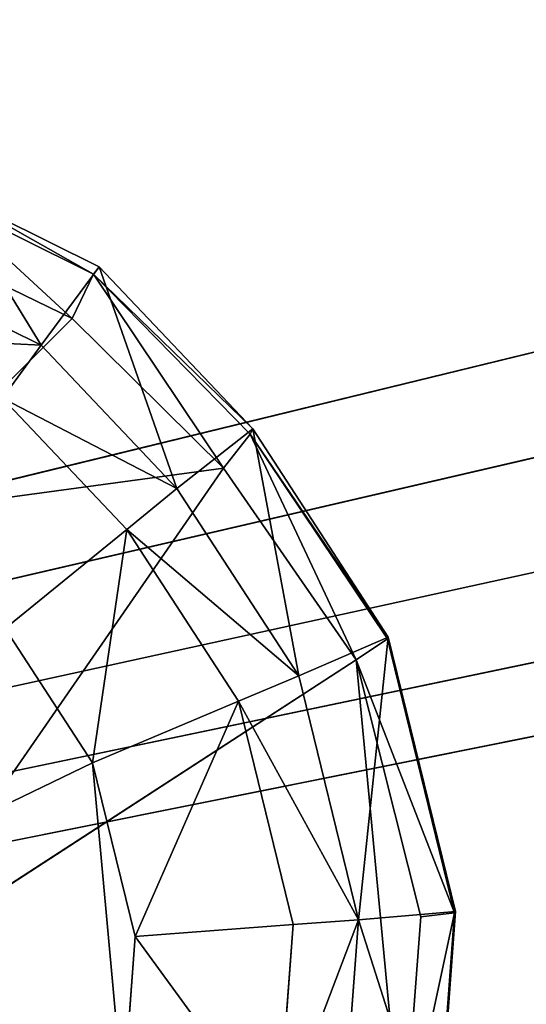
# Model space of a CAD drawing. Extents: x 0 to 31, y 0 to 21.2.
# Tile 191 of 256: x 15.9 to 16.4, y 2.8 to 3.8. Entities that reach past the tile are written whole.
import ezdxf

# ---------------------------------------------------------------- set-up
doc = ezdxf.new("R2010")
doc.units = 0
doc.header["$MEASUREMENT"] = 0
doc.layers.get('0').update_dxf_attribs({"color": 13, "linetype": 'CONTINUOUS'})
for name, color, linetype in [('CAST_IRON', 250, 'CONTINUOUS'), ('GALVANIZED_METAL', 252, 'CONTINUOUS'), ('KNOBS', 252, 'CONTINUOUS')]:
    doc.layers.add(name, color=color, linetype=linetype)

# ---------------------------------------------------------------- blocks, each defined once
blk = doc.blocks.new('NGM5058UC_TRADECAD_DXF')
at = {"layer": 'CAST_IRON', "color": 0}
for p, q in [((6.2138, -5.87025, 0.58145), (-7.348, -9.18255, 0.58145)), ((6.2138, -5.87025, 0.58145), (-7.348, -9.18255, 0.58145)), ((6.3871, -5.99295, 0.58145), (-7.348, -9.18255, 0.58145)), ((6.3871, -5.99295, 0.58145), (-7.348, -9.18255, 0.58145)), ((-7.348, -9.18255, 0.58145), (6.4994, -6.14695, 0.58145)), ((-7.348, -9.18255, 0.58145), (6.4994, -6.14695, 0.58145)), ((6.5572, -6.27685, 0.57605), (-7.348, -9.18255, 0.58145)), ((6.5572, -6.27685, 0.57605), (-7.348, -9.18255, 0.58145)), ((6.5715, -6.39075, 0.58145), (-7.348, -9.18255, 0.58145)), ((6.5715, -6.39075, 0.58145), (-7.348, -9.18255, 0.58145))]:
    blk.add_line(p, q, dxfattribs=at)
at = {"layer": 'KNOBS', "color": 0}
for p, q in [((0.3357, -7.02105, 0.90625), (0.4785, -7.09195, 0.90625)), ((0.3357, -7.02105, 0.90625), (0.4785, -7.09195, 0.90625)), ((0.4732, -7.09885, 1.12645), (0.332, -7.02855, 1.12645)), ((0.4732, -7.09885, 1.12645), (0.332, -7.02855, 1.12645)), ((0.3178, -7.07455, 1.16675), (0.4532, -7.14035, 1.16675)), ((0.3178, -7.07455, 1.16675), (0.4532, -7.14035, 1.16675)), ((0.4242, -7.16545, 0.90625), (0.4785, -7.09195, 0.90625)), ((0.4242, -7.16545, 0.90625), (0.4785, -7.09195, 0.90625)), ((0.4785, -7.09195, 0.90625), (0.4732, -7.09885, 1.12645)), ((0.4785, -7.09195, 0.90625), (0.4732, -7.09885, 1.12645)), ((0.4785, -7.09195, 0.90625), (0.6222, -7.24345, 0.90625)), ((0.4785, -7.09195, 0.90625), (0.6222, -7.24345, 0.90625)), ((0.2981, -7.10285, 0.90625), (0.4242, -7.16545, 0.90625)), ((0.2981, -7.10285, 0.90625), (0.4242, -7.16545, 0.90625)), ((0.4732, -7.09885, 1.12645), (0.4532, -7.14035, 1.16675)), ((0.4732, -7.09885, 1.12645), (0.4532, -7.14035, 1.16675)), ((0.4732, -7.09885, 1.12645), (0.6198, -7.24845, 1.12645)), ((0.4732, -7.09885, 1.12645), (0.6198, -7.24845, 1.12645)), ((0.4532, -7.14035, 1.16675), (0.2683, -7.32475, 1.16675)), ((0.4532, -7.14035, 1.16675), (0.2683, -7.32475, 1.16675)), ((0.4532, -7.14035, 1.16675), (0.5949, -7.28035, 1.16675)), ((0.4532, -7.14035, 1.16675), (0.5949, -7.28035, 1.16675)), ((0.3881, -7.21505, 0.80005), (0.4242, -7.16545, 0.90625)), ((0.3881, -7.21505, 0.80005), (0.4242, -7.16545, 0.90625)), ((0.4242, -7.16545, 0.90625), (0.5512, -7.29945, 0.90625)), ((0.4242, -7.16545, 0.90625), (0.5512, -7.29945, 0.90625)), ((0.5044, -7.33785, 0.59075), (0.3881, -7.21505, 0.59075)), ((0.3881, -7.21505, 0.80005), (0.5044, -7.33785, 0.80005)), ((0.5044, -7.33785, 0.59075), (0.3881, -7.21505, 0.59075)), ((0.3881, -7.21505, 0.80005), (0.5044, -7.33785, 0.80005)), ((0.6222, -7.24345, 0.90625), (0.5512, -7.29945, 0.90625)), ((0.6222, -7.24345, 0.90625), (0.5512, -7.29945, 0.90625)), ((0.6198, -7.24845, 1.12645), (0.5949, -7.28035, 1.16675)), ((0.6198, -7.24845, 1.12645), (0.5949, -7.28035, 1.16675)), ((0.6198, -7.24845, 1.12645), (0.6222, -7.24345, 0.90625)), ((0.6198, -7.24845, 1.12645), (0.6222, -7.24345, 0.90625)), ((0.7483, -7.44025, 1.12645), (0.6198, -7.24845, 1.12645)), ((0.7483, -7.44025, 1.12645), (0.6198, -7.24845, 1.12645)), ((0.6222, -7.24345, 0.90625), (0.749, -7.43845, 0.90625)), ((0.6222, -7.24345, 0.90625), (0.749, -7.43845, 0.90625)), ((0.2683, -7.32475, 1.16675), (0.5949, -7.28035, 1.16675)), ((0.2683, -7.32475, 1.16675), (0.5949, -7.28035, 1.16675)), ((0.5949, -7.28035, 1.16675), (0.719, -7.45965, 1.16675)), ((0.5949, -7.28035, 1.16675), (0.719, -7.45965, 1.16675)), ((0.5512, -7.29945, 0.90625), (0.5044, -7.33785, 0.80005)), ((0.5512, -7.29945, 0.90625), (0.5044, -7.33785, 0.80005)), ((0.5512, -7.29945, 0.90625), (0.6652, -7.47475, 0.90625)), ((0.5512, -7.29945, 0.90625), (0.6652, -7.47475, 0.90625)), ((0.3908, -7.43055, 0.59075), (0.5044, -7.33785, 0.59075)), ((0.3908, -7.43055, 0.59075), (0.5044, -7.33785, 0.59075)), ((0.6089, -7.49845, 0.59075), (0.5044, -7.33785, 0.59075)), ((0.5044, -7.33785, 0.80005), (0.6089, -7.49845, 0.80005)), ((0.5044, -7.33785, 0.80005), (0.5044, -7.33785, 0.59075)), ((0.6089, -7.49845, 0.59075), (0.5044, -7.33785, 0.59075)), ((0.5044, -7.33785, 0.80005), (0.6089, -7.49845, 0.80005)), ((0.5044, -7.33785, 0.80005), (0.5044, -7.33785, 0.59075)), ((0.4724, -7.55605, 0.38585), (0.3908, -7.43055, 0.38585)), ((0.3908, -7.43055, 0.59075), (0.4724, -7.55605, 0.59075)), ((0.4724, -7.55605, 0.38585), (0.3908, -7.43055, 0.38585)), ((0.3908, -7.43055, 0.59075), (0.4724, -7.55605, 0.59075)), ((0.6652, -7.47475, 0.90625), (0.749, -7.43845, 0.90625)), ((0.6652, -7.47475, 0.90625), (0.749, -7.43845, 0.90625)), ((0.7483, -7.44025, 1.12645), (0.719, -7.45965, 1.16675)), ((0.7483, -7.44025, 1.12645), (0.719, -7.45965, 1.16675)), ((0.749, -7.43845, 0.90625), (0.7483, -7.44025, 1.12645)), ((0.749, -7.43845, 0.90625), (0.7483, -7.44025, 1.12645)), ((0.811, -7.69655, 1.12645), (0.7483, -7.44025, 1.12645)), ((0.811, -7.69655, 1.12645), (0.7483, -7.44025, 1.12645)), ((0.749, -7.43845, 0.90625), (0.8118, -7.69545, 0.90625)), ((0.749, -7.43845, 0.90625), (0.8118, -7.69545, 0.90625)), ((0.719, -7.45965, 1.16675), (0.2683, -7.75235, 1.16675)), ((0.719, -7.45965, 1.16675), (0.2683, -7.75235, 1.16675)), ((0.719, -7.45965, 1.16675), (0.7793, -7.70035, 1.16675)), ((0.719, -7.45965, 1.16675), (0.7793, -7.70035, 1.16675)), ((0.6089, -7.49845, 0.80005), (0.6652, -7.47475, 0.90625)), ((0.6089, -7.49845, 0.80005), (0.6652, -7.47475, 0.90625)), ((0.6652, -7.47475, 0.90625), (0.721, -7.70305, 0.90625)), ((0.6652, -7.47475, 0.90625), (0.721, -7.70305, 0.90625)), ((0.6089, -7.49845, 0.59075), (0.4724, -7.55605, 0.59075)), ((0.6089, -7.49845, 0.59075), (0.4724, -7.55605, 0.59075)), ((0.66, -7.70755, 0.59075), (0.6089, -7.49845, 0.59075)), ((0.6089, -7.49845, 0.80005), (0.66, -7.70755, 0.80005)), ((0.6089, -7.49845, 0.59075), (0.6089, -7.49845, 0.80005)), ((0.6089, -7.49845, 0.59075), (0.6089, -7.49845, 0.80005)), ((0.66, -7.70755, 0.59075), (0.6089, -7.49845, 0.59075)), ((0.6089, -7.49845, 0.80005), (0.66, -7.70755, 0.80005)), ((0.4724, -7.55605, 0.38585), (-0.465, -8.00945, 0.38585)), ((0.4724, -7.55605, 0.38585), (-0.465, -8.00945, 0.38585)), ((0.5122, -7.71865, 0.38585), (0.4724, -7.55605, 0.38585)), ((0.4724, -7.55605, 0.59075), (0.5122, -7.71865, 0.59075)), ((0.4724, -7.55605, 0.59075), (0.4724, -7.55605, 0.38585)), ((0.5122, -7.71865, 0.38585), (0.4724, -7.55605, 0.38585)), ((0.4724, -7.55605, 0.59075), (0.5122, -7.71865, 0.59075)), ((0.4724, -7.55605, 0.59075), (0.4724, -7.55605, 0.38585)), ((0.66, -7.70755, 0.80005), (0.721, -7.70305, 0.90625)), ((0.66, -7.70755, 0.80005), (0.721, -7.70305, 0.90625)), ((0.721, -7.70305, 0.90625), (0.7053, -7.91515, 0.90625)), ((0.721, -7.70305, 0.90625), (0.7053, -7.91515, 0.90625)), ((0.721, -7.70305, 0.90625), (0.8118, -7.69545, 0.90625)), ((0.721, -7.70305, 0.90625), (0.8118, -7.69545, 0.90625)), ((0.7793, -7.70035, 1.16675), (0.7625, -7.92255, 1.16675)), ((0.7793, -7.70035, 1.16675), (0.7625, -7.92255, 1.16675)), ((0.7793, -7.70035, 1.16675), (0.811, -7.69655, 1.12645)), ((0.7793, -7.70035, 1.16675), (0.811, -7.69655, 1.12645)), ((0.811, -7.69655, 1.12645), (0.7935, -7.93325, 1.12645)), ((0.811, -7.69655, 1.12645), (0.7935, -7.93325, 1.12645)), ((0.8118, -7.69545, 0.90625), (0.7943, -7.93295, 0.90625)), ((0.8118, -7.69545, 0.90625), (0.7943, -7.93295, 0.90625)), ((0.8118, -7.69545, 0.90625), (0.811, -7.69655, 1.12645)), ((0.8118, -7.69545, 0.90625), (0.811, -7.69655, 1.12645)), ((0.66, -7.70755, 0.59075), (0.5122, -7.71865, 0.59075)), ((0.66, -7.70755, 0.59075), (0.5122, -7.71865, 0.59075)), ((0.6456, -7.90185, 0.59075), (0.66, -7.70755, 0.59075)), ((0.66, -7.70755, 0.80005), (0.6456, -7.90185, 0.80005)), ((0.6456, -7.90185, 0.59075), (0.66, -7.70755, 0.59075)), ((0.66, -7.70755, 0.80005), (0.6456, -7.90185, 0.80005)), ((0.66, -7.70755, 0.59075), (0.66, -7.70755, 0.80005)), ((0.66, -7.70755, 0.59075), (0.66, -7.70755, 0.80005)), ((0.501, -7.87015, 0.38585), (0.5122, -7.71865, 0.38585)), ((0.5122, -7.71865, 0.59075), (0.501, -7.87015, 0.59075)), ((0.501, -7.87015, 0.38585), (0.5122, -7.71865, 0.38585)), ((0.5122, -7.71865, 0.59075), (0.501, -7.87015, 0.59075)), ((0.5122, -7.71865, 0.38585), (0.5122, -7.71865, 0.59075)), ((0.5122, -7.71865, 0.38585), (0.5122, -7.71865, 0.59075))]:
    blk.add_line(p, q, dxfattribs=at)
at = {"layer": 'CAST_IRON', "color": 0}
mesh = blk.add_polyface(dxfattribs=at)
corners = [(-6.3929, -5.77405, 0.58145), (6.2138, -5.87025, 0.58145), (-7.348, -9.18255, 0.58145), (5.9703, -5.77405, 0.58145)]
mesh.append_faces([[corners[k] for k in face] for face in [(0, 1, 2), (1, 0, 3)]], dxfattribs={"vtx0": -1, "color": 0})
mesh = blk.add_polyface(dxfattribs=at)
corners = [(6.3871, -5.99295, 0.58145), (-7.348, -9.18255, 0.58145), (6.2138, -5.87025, 0.58145)]
mesh.append_faces([[corners[k] for k in face] for face in [(0, 1, 2)]], dxfattribs={"color": 0})
mesh = blk.add_polyface(dxfattribs=at)
corners = [(6.4994, -6.14695, 0.58145), (-7.348, -9.18255, 0.58145), (6.3871, -5.99295, 0.58145)]
mesh.append_faces([[corners[k] for k in face] for face in [(0, 1, 2)]], dxfattribs={"color": 0})
mesh = blk.add_polyface(dxfattribs=at)
corners = [(6.5572, -6.27685, 0.57605), (-7.348, -9.18255, 0.58145), (6.4994, -6.14695, 0.58145)]
mesh.append_faces([[corners[k] for k in face] for face in [(0, 1, 2)]], dxfattribs={"color": 0})
mesh = blk.add_polyface(dxfattribs=at)
corners = [(6.5715, -6.39075, 0.58145), (-7.348, -9.18255, 0.58145), (6.5572, -6.27685, 0.57605)]
mesh.append_faces([[corners[k] for k in face] for face in [(0, 1, 2)]], dxfattribs={"color": 0})
mesh = blk.add_polyface(dxfattribs=at)
corners = [(6.5869, -9.17585, 0.58145), (-7.348, -9.18255, 0.58145), (6.5715, -6.39075, 0.58145)]
mesh.append_faces([[corners[k] for k in face] for face in [(0, 1, 2)]], dxfattribs={"color": 0})
at = {"layer": 'GALVANIZED_METAL', "color": 0}
mesh = blk.add_polyface(dxfattribs=at)
corners = [(-14.2165, -9.41305, -1.89865), (14.216, 9.40775, -1.89865), (-14.3866, -9.24295, -1.89865), (14.386, 9.23775, -1.89865)]
mesh.append_faces([[corners[k] for k in face] for face in [(0, 1, 2), (1, 0, 3)]], dxfattribs={"vtx0": -1, "color": 0})
mesh = blk.add_polyface(dxfattribs=at)
corners = [(14.216, 9.40775, -1.89865), (-14.2165, 9.40775, -1.89865), (-14.3866, -9.24295, -1.89865)]
mesh.append_faces([[corners[k] for k in face] for face in [(0, 1, 2)]], dxfattribs={"color": 0})
mesh = blk.add_polyface(dxfattribs=at)
corners = [(14.386, 9.23775, -1.89865), (-14.2165, -9.41305, -1.89865), (14.2159, -9.41295, -1.89865)]
mesh.append_faces([[corners[k] for k in face] for face in [(0, 1, 2)]], dxfattribs={"color": 0})
at = {"layer": 'KNOBS', "color": 0}
mesh = blk.add_polyface(dxfattribs=at)
corners = [(0.4242, -7.16545, 0.90625), (0.3357, -7.02105, 0.90625), (0.2981, -7.10285, 0.90625), (0.4785, -7.09195, 0.90625)]
mesh.append_faces([[corners[k] for k in face] for face in [(0, 1, 2), (1, 0, 3)]], dxfattribs={"vtx0": -1, "color": 0})
mesh = blk.add_polyface(dxfattribs=at)
corners = [(0.332, -7.02855, 1.12645), (0.3357, -7.02105, 0.90625), (0.4732, -7.09885, 1.12645)]
mesh.append_faces([[corners[k] for k in face] for face in [(0, 1, 2)]], dxfattribs={"color": 0})
mesh = blk.add_polyface(dxfattribs=at)
corners = [(0.4732, -7.09885, 1.12645), (0.3357, -7.02105, 0.90625), (0.4785, -7.09195, 0.90625)]
mesh.append_faces([[corners[k] for k in face] for face in [(0, 1, 2)]], dxfattribs={"color": 0})
mesh = blk.add_polyface(dxfattribs=at)
corners = [(0.3178, -7.07455, 1.16675), (0.2683, -7.32475, 1.16675), (0.2015, -7.02655, 1.16675), (0.4532, -7.14035, 1.16675)]
mesh.append_faces([[corners[k] for k in face] for face in [(0, 1, 2), (1, 0, 3)]], dxfattribs={"vtx0": -1, "color": 0})
mesh = blk.add_polyface(dxfattribs=at)
corners = [(0.4532, -7.14035, 1.16675), (0.3178, -7.07455, 1.16675), (0.332, -7.02855, 1.12645)]
mesh.append_faces([[corners[k] for k in face] for face in [(0, 1, 2)]], dxfattribs={"color": 0})
mesh = blk.add_polyface(dxfattribs=at)
corners = [(0.4732, -7.09885, 1.12645), (0.4532, -7.14035, 1.16675), (0.332, -7.02855, 1.12645)]
mesh.append_faces([[corners[k] for k in face] for face in [(0, 1, 2)]], dxfattribs={"color": 0})
mesh = blk.add_polyface(dxfattribs=at)
corners = [(0.5512, -7.29945, 0.90625), (0.4785, -7.09195, 0.90625), (0.4242, -7.16545, 0.90625), (0.6222, -7.24345, 0.90625)]
mesh.append_faces([[corners[k] for k in face] for face in [(0, 1, 2), (1, 0, 3)]], dxfattribs={"vtx0": -1, "color": 0})
mesh = blk.add_polyface(dxfattribs=at)
corners = [(0.4785, -7.09195, 0.90625), (0.6222, -7.24345, 0.90625), (0.4732, -7.09885, 1.12645)]
mesh.append_faces([[corners[k] for k in face] for face in [(0, 1, 2)]], dxfattribs={"color": 0})
mesh = blk.add_polyface(dxfattribs=at)
corners = [(0.4242, -7.16545, 0.90625), (0.2726, -7.15785, 0.80005), (0.3881, -7.21505, 0.80005), (0.2981, -7.10285, 0.90625)]
mesh.append_faces([[corners[k] for k in face] for face in [(0, 1, 2), (1, 0, 3)]], dxfattribs={"vtx0": -1, "color": 0})
mesh = blk.add_polyface(dxfattribs=at)
corners = [(0.5949, -7.28035, 1.16675), (0.4532, -7.14035, 1.16675), (0.4732, -7.09885, 1.12645)]
mesh.append_faces([[corners[k] for k in face] for face in [(0, 1, 2)]], dxfattribs={"color": 0})
mesh = blk.add_polyface(dxfattribs=at)
corners = [(0.6198, -7.24845, 1.12645), (0.5949, -7.28035, 1.16675), (0.4732, -7.09885, 1.12645)]
mesh.append_faces([[corners[k] for k in face] for face in [(0, 1, 2)]], dxfattribs={"color": 0})
mesh = blk.add_polyface(dxfattribs=at)
corners = [(0.4732, -7.09885, 1.12645), (0.6222, -7.24345, 0.90625), (0.6198, -7.24845, 1.12645)]
mesh.append_faces([[corners[k] for k in face] for face in [(0, 1, 2)]], dxfattribs={"color": 0})
mesh = blk.add_polyface(dxfattribs=at)
corners = [(0.5949, -7.28035, 1.16675), (0.2683, -7.32475, 1.16675), (0.4532, -7.14035, 1.16675)]
mesh.append_faces([[corners[k] for k in face] for face in [(0, 1, 2)]], dxfattribs={"color": 0})
mesh = blk.add_polyface(dxfattribs=at)
corners = [(0.5512, -7.29945, 0.90625), (0.3881, -7.21505, 0.80005), (0.5044, -7.33785, 0.80005), (0.4242, -7.16545, 0.90625)]
mesh.append_faces([[corners[k] for k in face] for face in [(0, 1, 2), (1, 0, 3)]], dxfattribs={"vtx0": -1, "color": 0})
mesh = blk.add_polyface(dxfattribs=at)
corners = [(0.3908, -7.43055, 0.59075), (0.3881, -7.21505, 0.59075), (0.3006, -7.33535, 0.59075), (0.5044, -7.33785, 0.59075)]
mesh.append_faces([[corners[k] for k in face] for face in [(0, 1, 2), (1, 0, 3)]], dxfattribs={"vtx0": -1, "color": 0})
mesh = blk.add_polyface(dxfattribs=at)
corners = [(0.3881, -7.21505, 0.80005), (0.5044, -7.33785, 0.59075), (0.5044, -7.33785, 0.80005), (0.3881, -7.21505, 0.59075)]
mesh.append_faces([[corners[k] for k in face] for face in [(0, 1, 2), (1, 0, 3)]], dxfattribs={"vtx0": -1, "color": 0})
mesh = blk.add_polyface(dxfattribs=at)
corners = [(0.6652, -7.47475, 0.90625), (0.6222, -7.24345, 0.90625), (0.5512, -7.29945, 0.90625), (0.749, -7.43845, 0.90625)]
mesh.append_faces([[corners[k] for k in face] for face in [(0, 1, 2), (1, 0, 3)]], dxfattribs={"vtx0": -1, "color": 0})
mesh = blk.add_polyface(dxfattribs=at)
corners = [(0.719, -7.45965, 1.16675), (0.5949, -7.28035, 1.16675), (0.6198, -7.24845, 1.12645)]
mesh.append_faces([[corners[k] for k in face] for face in [(0, 1, 2)]], dxfattribs={"color": 0})
mesh = blk.add_polyface(dxfattribs=at)
corners = [(0.6222, -7.24345, 0.90625), (0.749, -7.43845, 0.90625), (0.6198, -7.24845, 1.12645)]
mesh.append_faces([[corners[k] for k in face] for face in [(0, 1, 2)]], dxfattribs={"color": 0})
mesh = blk.add_polyface(dxfattribs=at)
corners = [(0.6198, -7.24845, 1.12645), (0.749, -7.43845, 0.90625), (0.7483, -7.44025, 1.12645)]
mesh.append_faces([[corners[k] for k in face] for face in [(0, 1, 2)]], dxfattribs={"color": 0})
mesh = blk.add_polyface(dxfattribs=at)
corners = [(0.7483, -7.44025, 1.12645), (0.719, -7.45965, 1.16675), (0.6198, -7.24845, 1.12645)]
mesh.append_faces([[corners[k] for k in face] for face in [(0, 1, 2)]], dxfattribs={"color": 0})
mesh = blk.add_polyface(dxfattribs=at)
corners = [(0.5949, -7.28035, 1.16675), (0.2683, -7.75235, 1.16675), (0.2683, -7.32475, 1.16675), (0.719, -7.45965, 1.16675)]
mesh.append_faces([[corners[k] for k in face] for face in [(0, 1, 2), (1, 0, 3)]], dxfattribs={"vtx0": -1, "color": 0})
mesh = blk.add_polyface(dxfattribs=at)
corners = [(0.6652, -7.47475, 0.90625), (0.5044, -7.33785, 0.80005), (0.6089, -7.49845, 0.80005), (0.5512, -7.29945, 0.90625)]
mesh.append_faces([[corners[k] for k in face] for face in [(0, 1, 2), (1, 0, 3)]], dxfattribs={"vtx0": -1, "color": 0})
mesh = blk.add_polyface(dxfattribs=at)
corners = [(0.4724, -7.55605, 0.59075), (0.5044, -7.33785, 0.59075), (0.3908, -7.43055, 0.59075), (0.6089, -7.49845, 0.59075)]
mesh.append_faces([[corners[k] for k in face] for face in [(0, 1, 2), (1, 0, 3)]], dxfattribs={"vtx0": -1, "color": 0})
mesh = blk.add_polyface(dxfattribs=at)
corners = [(0.5044, -7.33785, 0.80005), (0.6089, -7.49845, 0.59075), (0.6089, -7.49845, 0.80005), (0.5044, -7.33785, 0.59075)]
mesh.append_faces([[corners[k] for k in face] for face in [(0, 1, 2), (1, 0, 3)]], dxfattribs={"vtx0": -1, "color": 0})
mesh = blk.add_polyface(dxfattribs=at)
corners = [(-0.465, -8.00945, 0.38585), (0.3908, -7.43055, 0.38585), (-0.5115, -7.87015, 0.38585), (0.4724, -7.55605, 0.38585)]
mesh.append_faces([[corners[k] for k in face] for face in [(0, 1, 2), (1, 0, 3)]], dxfattribs={"vtx0": -1, "color": 0})
mesh = blk.add_polyface(dxfattribs=at)
corners = [(0.3908, -7.43055, 0.59075), (0.4724, -7.55605, 0.38585), (0.4724, -7.55605, 0.59075), (0.3908, -7.43055, 0.38585)]
mesh.append_faces([[corners[k] for k in face] for face in [(0, 1, 2), (1, 0, 3)]], dxfattribs={"vtx0": -1, "color": 0})
mesh = blk.add_polyface(dxfattribs=at)
corners = [(0.721, -7.70305, 0.90625), (0.749, -7.43845, 0.90625), (0.6652, -7.47475, 0.90625), (0.8118, -7.69545, 0.90625)]
mesh.append_faces([[corners[k] for k in face] for face in [(0, 1, 2), (1, 0, 3)]], dxfattribs={"vtx0": -1, "color": 0})
mesh = blk.add_polyface(dxfattribs=at)
corners = [(0.7483, -7.44025, 1.12645), (0.811, -7.69655, 1.12645), (0.719, -7.45965, 1.16675)]
mesh.append_faces([[corners[k] for k in face] for face in [(0, 1, 2)]], dxfattribs={"color": 0})
mesh = blk.add_polyface(dxfattribs=at)
corners = [(0.7483, -7.44025, 1.12645), (0.8118, -7.69545, 0.90625), (0.811, -7.69655, 1.12645), (0.749, -7.43845, 0.90625)]
mesh.append_faces([[corners[k] for k in face] for face in [(0, 1, 2), (1, 0, 3)]], dxfattribs={"vtx0": -1, "color": 0})
mesh = blk.add_polyface(dxfattribs=at)
corners = [(0.719, -7.45965, 1.16675), (0.7625, -7.92255, 1.16675), (0.2683, -7.75235, 1.16675), (0.7793, -7.70035, 1.16675)]
mesh.append_faces([[corners[k] for k in face] for face in [(0, 1, 2), (1, 0, 3)]], dxfattribs={"vtx0": -1, "color": 0})
mesh = blk.add_polyface(dxfattribs=at)
corners = [(0.719, -7.45965, 1.16675), (0.811, -7.69655, 1.12645), (0.7793, -7.70035, 1.16675)]
mesh.append_faces([[corners[k] for k in face] for face in [(0, 1, 2)]], dxfattribs={"color": 0})
mesh = blk.add_polyface(dxfattribs=at)
corners = [(0.721, -7.70305, 0.90625), (0.6089, -7.49845, 0.80005), (0.66, -7.70755, 0.80005), (0.6652, -7.47475, 0.90625)]
mesh.append_faces([[corners[k] for k in face] for face in [(0, 1, 2), (1, 0, 3)]], dxfattribs={"vtx0": -1, "color": 0})
mesh = blk.add_polyface(dxfattribs=at)
corners = [(0.5122, -7.71865, 0.59075), (0.6089, -7.49845, 0.59075), (0.4724, -7.55605, 0.59075), (0.66, -7.70755, 0.59075)]
mesh.append_faces([[corners[k] for k in face] for face in [(0, 1, 2), (1, 0, 3)]], dxfattribs={"vtx0": -1, "color": 0})
mesh = blk.add_polyface(dxfattribs=at)
corners = [(0.6089, -7.49845, 0.80005), (0.66, -7.70755, 0.59075), (0.66, -7.70755, 0.80005), (0.6089, -7.49845, 0.59075)]
mesh.append_faces([[corners[k] for k in face] for face in [(0, 1, 2), (1, 0, 3)]], dxfattribs={"vtx0": -1, "color": 0})
mesh = blk.add_polyface(dxfattribs=at)
corners = [(0.501, -7.87015, 0.38585), (0.4724, -7.55605, 0.38585), (-0.465, -8.00945, 0.38585), (0.5122, -7.71865, 0.38585)]
mesh.append_faces([[corners[k] for k in face] for face in [(0, 1, 2), (1, 0, 3)]], dxfattribs={"vtx0": -1, "color": 0})
mesh = blk.add_polyface(dxfattribs=at)
corners = [(0.4724, -7.55605, 0.59075), (0.5122, -7.71865, 0.38585), (0.5122, -7.71865, 0.59075), (0.4724, -7.55605, 0.38585)]
mesh.append_faces([[corners[k] for k in face] for face in [(0, 1, 2), (1, 0, 3)]], dxfattribs={"vtx0": -1, "color": 0})
mesh = blk.add_polyface(dxfattribs=at)
corners = [(0.721, -7.70305, 0.90625), (0.6456, -7.90185, 0.80005), (0.7053, -7.91515, 0.90625), (0.66, -7.70755, 0.80005)]
mesh.append_faces([[corners[k] for k in face] for face in [(0, 1, 2), (1, 0, 3)]], dxfattribs={"vtx0": -1, "color": 0})
mesh = blk.add_polyface(dxfattribs=at)
corners = [(0.7943, -7.93295, 0.90625), (0.721, -7.70305, 0.90625), (0.7053, -7.91515, 0.90625), (0.8118, -7.69545, 0.90625)]
mesh.append_faces([[corners[k] for k in face] for face in [(0, 1, 2), (1, 0, 3)]], dxfattribs={"vtx0": -1, "color": 0})
mesh = blk.add_polyface(dxfattribs=at)
corners = [(0.811, -7.69655, 1.12645), (0.7935, -7.93325, 1.12645), (0.7625, -7.92255, 1.16675)]
mesh.append_faces([[corners[k] for k in face] for face in [(0, 1, 2)]], dxfattribs={"color": 0})
mesh = blk.add_polyface(dxfattribs=at)
corners = [(0.811, -7.69655, 1.12645), (0.7625, -7.92255, 1.16675), (0.7793, -7.70035, 1.16675)]
mesh.append_faces([[corners[k] for k in face] for face in [(0, 1, 2)]], dxfattribs={"color": 0})
mesh = blk.add_polyface(dxfattribs=at)
corners = [(0.811, -7.69655, 1.12645), (0.7943, -7.93295, 0.90625), (0.7935, -7.93325, 1.12645), (0.8118, -7.69545, 0.90625)]
mesh.append_faces([[corners[k] for k in face] for face in [(0, 1, 2), (1, 0, 3)]], dxfattribs={"vtx0": -1, "color": 0})
mesh = blk.add_polyface(dxfattribs=at)
corners = [(0.6456, -7.90185, 0.59075), (0.5122, -7.71865, 0.59075), (0.501, -7.87015, 0.59075), (0.66, -7.70755, 0.59075)]
mesh.append_faces([[corners[k] for k in face] for face in [(0, 1, 2), (1, 0, 3)]], dxfattribs={"vtx0": -1, "color": 0})
mesh = blk.add_polyface(dxfattribs=at)
corners = [(0.66, -7.70755, 0.80005), (0.6456, -7.90185, 0.59075), (0.6456, -7.90185, 0.80005), (0.66, -7.70755, 0.59075)]
mesh.append_faces([[corners[k] for k in face] for face in [(0, 1, 2), (1, 0, 3)]], dxfattribs={"vtx0": -1, "color": 0})
mesh = blk.add_polyface(dxfattribs=at)
corners = [(0.5122, -7.71865, 0.59075), (0.501, -7.87015, 0.38585), (0.501, -7.87015, 0.59075), (0.5122, -7.71865, 0.38585)]
mesh.append_faces([[corners[k] for k in face] for face in [(0, 1, 2), (1, 0, 3)]], dxfattribs={"vtx0": -1, "color": 0})
mesh = blk.add_polyface(dxfattribs=at)
corners = [(0.7625, -7.92255, 1.16675), (0.2683, -8.18005, 1.16675), (0.2683, -7.75235, 1.16675), (0.6929, -8.12655, 1.16675)]
mesh.append_faces([[corners[k] for k in face] for face in [(0, 1, 2), (1, 0, 3)]], dxfattribs={"vtx0": -1, "color": 0})
blk = doc.blocks.new('NGM5058UC_TRADECAD_DWG')
at = {"color": 0}
blk.add_blockref('NGM5058UC_TRADECAD_DXF', (15.5194, 10.62185, 1.89865), dxfattribs=at)

msp = doc.modelspace()

# ---------------------------------------------------------------- block references
at = {"color": 0}
msp.add_blockref('NGM5058UC_TRADECAD_DWG', (0, 0), dxfattribs=at)

doc.saveas('drawing.dxf')
